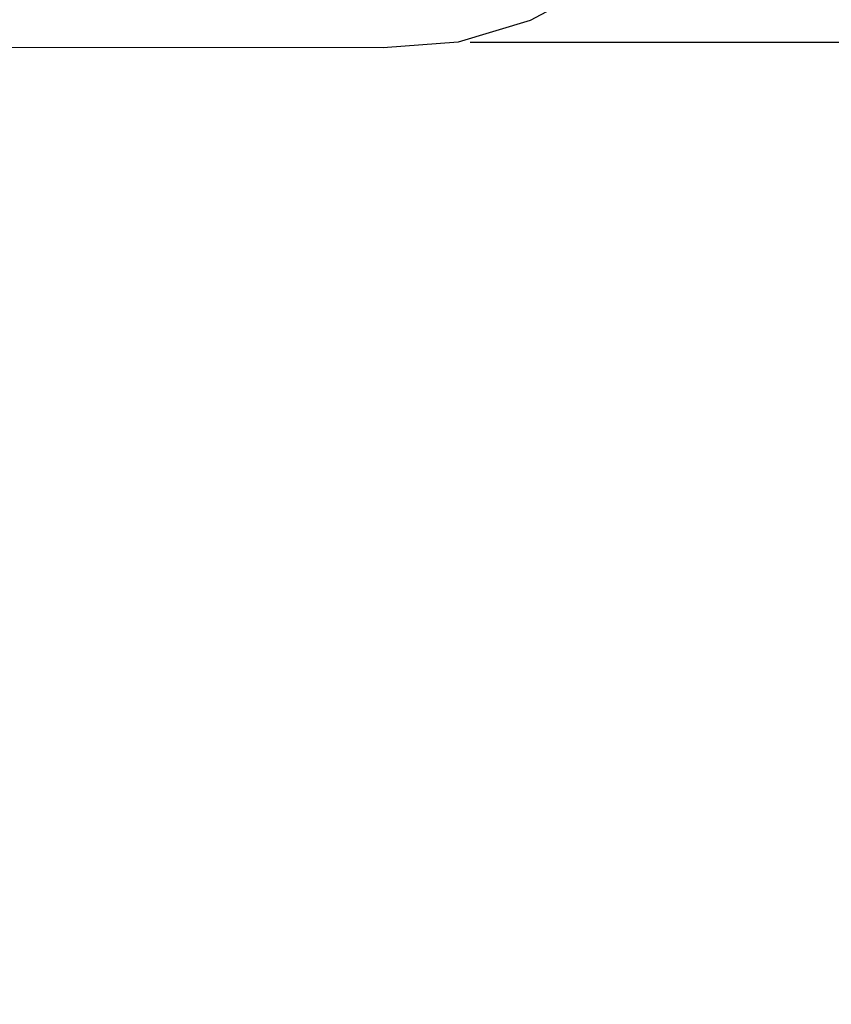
# Model space of a CAD drawing. Header units: inches. Extents: x -18 to 94, y -6 to 41.
# Tile 18 of 21: x 73.12 to 77.36, y 1.53 to 6.67. Entities that reach past the tile are written whole.
import ezdxf

# ---------------------------------------------------------------- set-up
doc = ezdxf.new("R2010")
doc.units = ezdxf.units.IN
doc.header["$LTSCALE"] = 1.21
doc.header["$MEASUREMENT"] = 0
doc.header["$PDMODE"] = 3
doc.header["$PDSIZE"] = 0.3125
doc.layers.get('0').update_dxf_attribs({"linetype": 'CONTINUOUS'})
doc.layers.get('Defpoints').update_dxf_attribs({"linetype": 'CONTINUOUS'})
doc.layers.add('DIM', color=3, linetype='CONTINUOUS')
doc.styles.get("Standard").update_dxf_attribs({"font": 'txt', "width": 0.8})
doc.dimstyles.get("Standard").update_dxf_attribs({"dimtxt": 0.15625, "dimasz": 0.1875, "dimexe": 0.125, "dimexo": 0.0625, "dimgap": 0.09, "dimtad": 0, "dimtih": 1, "dimtoh": 1, "dimzin": 4, "dimdsep": 46, "dimtxsty": 'STANDARD', "dimblk": '_FILLED', "dimblk1": '_FILLED', "dimblk2": '_FILLED', "dimcen": 0.09, "dimazin": 1, "dimtp": 0.01, "dimtm": 0.01, "dimtfac": 1, "dimtofl": 0, "dimtmove": 0, "dimatfit": 3, "dimldrblk": '_FILLED', "dimfxl": 1, "dimtolj": 1, "dimtzin": 4, "dimarcsym": 0})

# ---------------------------------------------------------------- blocks, each defined once
blk = doc.blocks.new('_FILLED')
at = {"color": 0, "linetype": 'ByBlock'}
blk.add_solid([(0, 0), (-1, 0.1667), (-1, -0.1667)], dxfattribs=at)
blk = doc.blocks.new('*D15')
at = {"layer": 'Defpoints', "color": 0}
for p in [(75.4123, 6.555), (81.0202, -6.4837), (86.6205, -6.4837)]:
    blk.add_point(p, dxfattribs=at)
at = {"layer": 'DIM', "color": 0, "lineweight": -2}
for p, q in [((75.4748, 6.555), (86.7455, 6.555)), ((86.6205, 5.055), (86.6205, 2.2256)), ((86.6205, -4.9837), (86.6205, -2.1544)), ((81.0827, -6.4837), (86.7455, -6.4837))]:
    blk.add_line(p, q, dxfattribs=at)
at = {"layer": 'DIM', "color": 0, "lineweight": -2, "xscale": 1.5, "yscale": 1.5, "zscale": 1.5}
for p, rotation in [((86.6205, 6.555), 90), ((86.6205, -6.4837), 270)]:
    blk.add_blockref('_FILLED', p, dxfattribs=dict(at, rotation=rotation))
at = {"layer": 'DIM', "color": 0, "insert": (86.6205, 0.0356), "char_height": 1.5, "attachment_point": 5, "rotation": 90}
blk.add_mtext('\\A1;13.04', dxfattribs=at)

msp = doc.modelspace()

# ---------------------------------------------------------------- linework, layer by layer
at = {"color": 7, "linetype": 'Continuous'}
for p, q in [((76.1367, 6.855), (75.7893, 6.6693)), ((75.7893, 6.6693), (75.4123, 6.555)), ((75.0202, 6.526), (63.7702, 6.5322)), ((75.4123, 6.555), (75.0202, 6.526))]:
    msp.add_line(p, q, dxfattribs=at)

# ---------------------------------------------------------------- dimensions: what is measured, and where the dimension line sits
at = {"layer": 'DIM'}
dim = msp.add_linear_dim(base=(86.6205, -6.4837), p1=(75.4123, 6.555), p2=(81.0202, -6.4837), angle=90, dimstyle='STANDARD', override={"dimtxt": 1.5, "dimasz": 1.5, "dimtih": 0, "dimtoh": 0, "dimzin": 0, "dimcen": 0.198, "dimadec": 0, "dimazin": 0, "dimtp": 0, "dimtm": 0, "dimtdec": 4, "dimtzin": 0}, dxfattribs=at)
dim.commit()
dim.dimension.update_dxf_attribs({"geometry": '*D15', "text_midpoint": (86.6205, 0.0356)})

doc.saveas('drawing.dxf')
